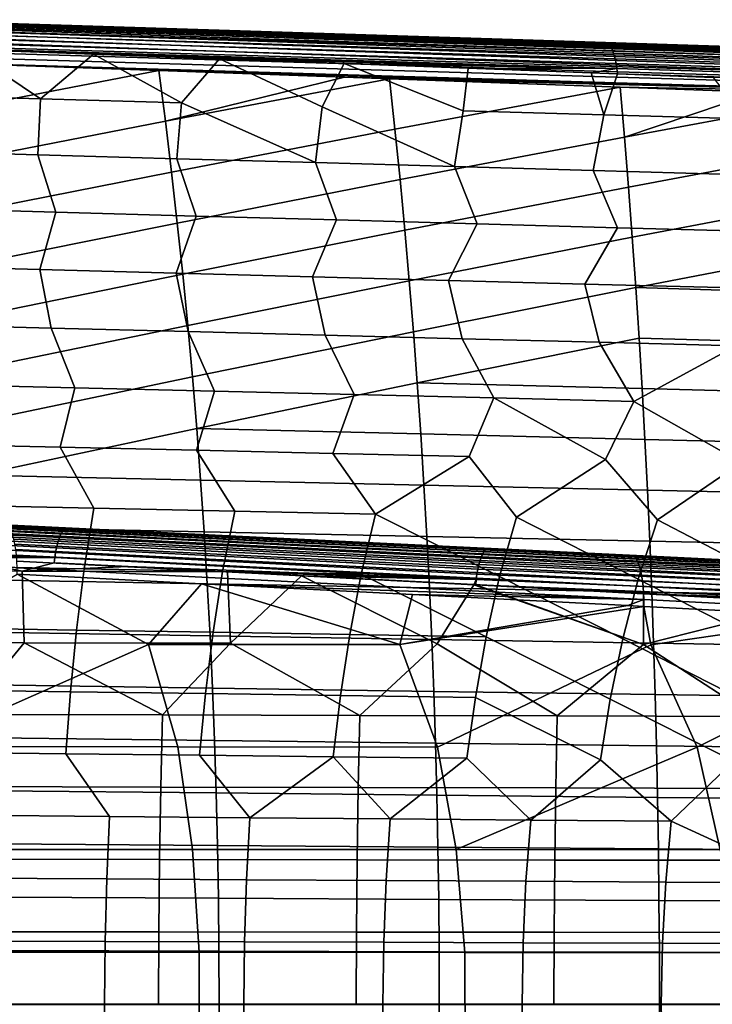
# Model space of a CAD drawing. Header units: metres. Extents: x -25 to 132, y -25 to 25.
# Tile 192 of 256: x 76 to 88, y 0 to 17. Entities that reach past the tile are written whole.
import ezdxf

# ---------------------------------------------------------------- set-up
doc = ezdxf.new("R2010")
doc.units = ezdxf.units.M
doc.layers.add('solid_12_061_071_XXX', color=7, linetype='CONTINUOUS')

msp = doc.modelspace()

# ---------------------------------------------------------------- linework, layer by layer
at = {"layer": 'solid_12_061_071_XXX'}
for points in [[(74.996338, 17.197098, 75.06823), (76.530128, 17.152782, 74.508347), (73.502213, 17.249365, 73.616737)], [(73.532494, 17.242462, 73.513809), (73.502213, 17.249365, 73.616737), (76.530128, 17.152782, 74.508347), (86.092888, 16.842104, 77.219818)], [(73.561752, 17.222822, 73.412216), (73.532494, 17.242462, 73.513809), (86.092888, 16.842104, 77.219818), (86.121666, 16.823439, 77.120361)], [(73.589775, 17.19072, 73.313492), (73.561752, 17.222822, 73.412216), (86.121666, 16.823439, 77.120361), (86.149277, 16.792822, 77.023567)], [(73.616158, 17.146614, 73.21904), (73.589775, 17.19072, 73.313492), (86.149277, 16.792822, 77.023567), (86.175339, 16.750675, 76.930756)], [(73.640526, 17.091131, 73.130211), (73.616158, 17.146614, 73.21904), (86.175339, 16.750675, 76.930756), (86.199493, 16.697575, 76.843208)], [(73.662529, 17.025068, 73.048271), (73.640526, 17.091131, 73.130211), (86.199493, 16.697575, 76.843208), (86.221428, 16.634243, 76.762108)], [(74.047913, 17.188799, 83.216026), (73.857849, 17.187122, 84.845444), (79.064842, 17.014492, 86.330208), (79.287415, 17.016157, 84.71122)], [(79.064842, 17.014492, 86.330208), (73.857849, 17.187122, 84.845444), (74.840576, 17.146866, 86.696075)], [(74.237625, 17.190477, 81.586494), (74.047913, 17.188799, 83.216026), (79.287415, 17.016157, 84.71122), (79.509583, 17.017822, 83.09211)], [(74.427284, 17.192148, 79.95694), (74.237625, 17.190477, 81.586494), (79.509583, 17.017822, 83.09211), (79.731667, 17.01948, 81.472961)], [(74.278854, 17.107676, 86.863586), (74.251045, 17.065113, 86.957298), (92.455711, 16.450413, 92.096725), (92.484322, 16.496201, 92.000435)], [(74.307472, 17.138384, 86.765579), (74.278854, 17.107676, 86.863586), (92.484322, 16.496201, 92.000435), (92.513855, 16.529356, 91.899368)], [(74.33651, 17.156813, 86.664665), (74.307472, 17.138384, 86.765579), (92.513855, 16.529356, 91.899368), (92.543861, 16.549377, 91.795036)], [(92.543861, 16.549377, 91.795036), (92.57383, 16.555967, 91.688995), (90.813591, 16.614607, 91.193657), (74.33651, 17.156813, 86.664665)], [(74.33651, 17.156813, 86.664665), (90.813591, 16.614607, 91.193657), (86.836998, 16.747093, 90.074402)], [(74.33651, 17.156813, 86.664665), (86.836998, 16.747093, 90.074402), (82.8507, 16.879919, 88.952118)], [(74.33651, 17.156813, 86.664665), (82.8507, 16.879919, 88.952118), (78.853668, 17.013117, 87.8265)], [(74.33651, 17.156813, 86.664665), (78.853668, 17.013117, 87.8265), (74.840576, 17.146866, 86.696075)], [(74.617294, 17.193796, 78.327477), (74.427284, 17.192148, 79.95694), (79.731667, 17.01948, 81.472961), (79.954155, 17.021114, 79.85392)], [(74.806984, 17.195446, 76.697906), (74.617294, 17.193796, 78.327477), (79.954155, 17.021114, 79.85392), (80.176262, 17.022749, 78.234749)], [(80.176262, 17.022749, 78.234749), (80.397972, 17.024385, 76.615463), (74.996338, 17.197098, 75.06823), (74.806984, 17.195446, 76.697906)], [(79.064842, 17.014492, 86.330208), (74.840576, 17.146866, 86.696075), (78.853668, 17.013117, 87.8265)], [(74.996338, 17.197098, 75.06823), (80.397972, 17.024385, 76.615463), (76.530128, 17.152782, 74.508347)], [(80.397972, 17.024385, 76.615463), (80.405327, 17.029146, 75.650589), (76.530128, 17.152782, 74.508347)], [(86.092888, 16.842104, 77.219818), (76.530128, 17.152782, 74.508347), (80.405327, 17.029146, 75.650589)], [(73.681847, 16.949364, 72.974388), (73.662529, 17.025068, 73.048271), (86.221428, 16.634243, 76.762108), (86.240822, 16.561546, 76.688568)], [(73.698219, 16.865101, 72.909622), (73.681847, 16.949364, 72.974388), (86.240822, 16.561546, 76.688568), (86.257423, 16.480482, 76.623596)], [(74.199409, 16.946985, 87.126671), (74.176308, 16.873075, 87.199959), (92.379631, 16.245016, 92.342896), (92.402969, 16.323868, 92.269249)], [(74.224434, 17.011299, 87.045403), (74.199409, 16.946985, 87.126671), (92.402969, 16.323868, 92.269249), (92.428459, 16.392679, 92.186783)], [(74.251045, 17.065113, 86.957298), (74.224434, 17.011299, 87.045403), (92.428459, 16.392679, 92.186783), (92.455711, 16.450413, 92.096725)], [(84.27021, 16.841917, 87.814499), (79.064842, 17.014492, 86.330208), (78.853668, 17.013117, 87.8265), (82.8507, 16.879919, 88.952118)], [(79.287415, 17.016157, 84.71122), (79.064842, 17.014492, 86.330208), (84.27021, 16.841917, 87.814499), (84.525917, 16.84355, 86.206131)], [(79.509583, 17.017822, 83.09211), (79.287415, 17.016157, 84.71122), (84.525917, 16.84355, 86.206131), (84.781158, 16.845182, 84.59761)], [(79.731667, 17.01948, 81.472961), (79.509583, 17.017822, 83.09211), (84.781158, 16.845182, 84.59761), (85.036308, 16.846807, 82.989059)], [(79.954155, 17.021114, 79.85392), (79.731667, 17.01948, 81.472961), (85.036308, 16.846807, 82.989059), (85.291908, 16.848404, 81.380615)], [(79.954155, 17.021114, 79.85392), (85.547066, 16.850004, 79.772034), (85.801781, 16.851604, 78.163315), (80.176262, 17.022749, 78.234749)], [(85.547066, 16.850004, 79.772034), (79.954155, 17.021114, 79.85392), (85.291908, 16.848404, 81.380615)], [(80.176262, 17.022749, 78.234749), (85.801781, 16.851604, 78.163315), (84.259834, 16.906136, 76.788002), (80.397972, 17.024385, 76.615463)], [(80.397972, 17.024385, 76.615463), (84.259834, 16.906136, 76.788002), (80.405327, 17.029146, 75.650589)], [(86.092888, 16.842104, 77.219818), (80.405327, 17.029146, 75.650589), (84.259834, 16.906136, 76.788002)], [(86.257423, 16.480482, 76.623596), (86.270996, 16.392153, 76.568077), (73.713547, 16.772894, 72.855125), (73.698219, 16.865101, 72.909622)], [(86.270996, 16.392153, 76.568077), (74.874199, 16.729362, 73.193047), (73.713547, 16.772894, 72.855125)], [(74.137154, 16.700737, 87.318588), (92.358788, 16.157309, 92.406609), (92.379631, 16.245016, 92.342896), (74.155457, 16.790607, 87.264229)], [(74.176308, 16.873075, 87.199959), (74.155457, 16.790607, 87.264229), (92.379631, 16.245016, 92.342896)], [(84.27021, 16.841917, 87.814499), (82.8507, 16.879919, 88.952118), (86.836998, 16.747093, 90.074402)], [(85.801781, 16.851604, 78.163315), (86.07209, 16.848288, 77.323212), (84.259834, 16.906136, 76.788002)], [(86.092888, 16.842104, 77.219818), (84.259834, 16.906136, 76.788002), (86.07209, 16.848288, 77.323212)], [(84.525917, 16.84355, 86.206131), (84.27021, 16.841917, 87.814499), (89.475082, 16.669359, 89.298653), (89.764107, 16.670954, 87.700951)], [(89.475082, 16.669359, 89.298653), (84.27021, 16.841917, 87.814499), (86.836998, 16.747093, 90.074402)], [(84.781158, 16.845182, 84.59761), (84.525917, 16.84355, 86.206131), (89.764107, 16.670954, 87.700951), (90.05262, 16.672548, 86.103088)], [(85.036308, 16.846807, 82.989059), (84.781158, 16.845182, 84.59761), (90.05262, 16.672548, 86.103088), (90.341026, 16.674133, 84.505173)], [(85.291908, 16.848404, 81.380615), (85.036308, 16.846807, 82.989059), (90.341026, 16.674133, 84.505173), (90.629936, 16.675688, 82.907394)], [(85.547066, 16.850004, 79.772034), (85.291908, 16.848404, 81.380615), (90.629936, 16.675688, 82.907394), (90.918358, 16.677244, 81.309456)], [(90.918358, 16.677244, 81.309456), (91.206291, 16.678802, 79.711365), (85.801781, 16.851604, 78.163315), (85.547066, 16.850004, 79.772034)], [(85.801781, 16.851604, 78.163315), (91.206291, 16.678802, 79.711365), (88.059013, 16.784855, 77.910355), (86.07209, 16.848288, 77.323212)], [(86.092888, 16.842104, 77.219818), (86.07209, 16.848288, 77.323212), (88.059013, 16.784855, 77.910355), (98.649506, 16.441355, 80.938286)], [(86.121666, 16.823439, 77.120361), (86.092888, 16.842104, 77.219818), (98.649506, 16.441355, 80.938286), (98.678047, 16.423306, 80.840073)], [(86.149277, 16.792822, 77.023567), (86.121666, 16.823439, 77.120361), (98.678047, 16.423306, 80.840073), (98.705467, 16.393599, 80.744408)], [(86.175339, 16.750675, 76.930756), (86.149277, 16.792822, 77.023567), (98.705467, 16.393599, 80.744408), (98.731392, 16.352633, 80.652565)], [(86.199493, 16.697575, 76.843208), (86.175339, 16.750675, 76.930756), (98.731392, 16.352633, 80.652565), (98.755478, 16.300951, 80.565765)], [(89.475082, 16.669359, 89.298653), (86.836998, 16.747093, 90.074402), (90.813591, 16.614607, 91.193657)], [(74.874199, 16.729362, 73.193047), (76.17038, 15.861195, 73.144196), (73.701553, 15.931586, 72.394768)], [(92.340759, 16.062067, 92.459435), (74.121651, 16.604727, 87.362274), (74.1091, 16.503925, 87.394638), (92.325813, 15.960721, 92.500565)], [(74.121651, 16.604727, 87.362274), (92.340759, 16.062067, 92.459435), (92.358788, 16.157309, 92.406609), (74.137154, 16.700737, 87.318588)], [(74.874199, 16.729362, 73.193047), (77.097298, 16.645819, 73.840736), (76.17038, 15.861195, 73.144196)], [(86.270996, 16.392153, 76.568077), (77.097298, 16.645819, 73.840736), (74.874199, 16.729362, 73.193047)], [(77.097298, 16.645819, 73.840736), (78.639229, 15.791016, 73.893555), (76.17038, 15.861195, 73.144196)], [(77.097298, 16.645819, 73.840736), (79.303787, 16.56267, 74.484154), (78.639229, 15.791016, 73.893555)], [(86.270996, 16.392153, 76.568077), (79.303787, 16.56267, 74.484154), (77.097298, 16.645819, 73.840736)], [(86.221428, 16.634243, 76.762108), (86.199493, 16.697575, 76.843208), (98.755478, 16.300951, 80.565765), (98.777412, 16.239243, 80.485161)], [(86.240822, 16.561546, 76.688568), (86.221428, 16.634243, 76.762108), (98.777412, 16.239243, 80.485161), (98.79689, 16.168327, 80.411827)], [(92.325813, 15.960721, 92.500565), (74.1091, 16.503925, 87.394638), (74.198021, 16.500761, 87.419739)], [(92.325813, 15.960721, 92.500565), (74.198021, 16.500761, 87.419739), (74.248909, 16.498951, 87.434097)], [(74.332344, 15.606792, 87.705727), (78.242485, 16.356802, 88.561119), (74.248909, 16.498951, 87.434097)], [(92.325813, 15.960721, 92.500565), (74.248909, 16.498951, 87.434097), (78.242485, 16.356802, 88.561119)], [(79.303787, 16.56267, 74.484154), (81.108109, 15.721045, 74.642838), (80.990585, 14.744297, 74.168976), (78.639229, 15.791016, 73.893555)], [(79.303787, 16.56267, 74.484154), (81.493675, 16.479912, 75.123306), (81.108109, 15.721045, 74.642838)], [(86.270996, 16.392153, 76.568077), (81.493675, 16.479912, 75.123306), (79.303787, 16.56267, 74.484154)], [(81.493675, 16.479912, 75.123306), (83.577026, 15.65128, 75.392029), (83.424362, 14.675833, 74.9272), (81.108109, 15.721045, 74.642838)], [(81.493675, 16.479912, 75.123306), (83.666954, 16.397535, 75.758186), (83.577026, 15.65128, 75.392029)], [(86.270996, 16.392153, 76.568077), (83.666954, 16.397535, 75.758186), (81.493675, 16.479912, 75.123306)], [(83.666954, 16.397535, 75.758186), (85.822304, 16.315508, 76.388374), (86.045975, 15.581717, 76.141129), (83.577026, 15.65128, 75.392029)], [(86.270996, 16.392153, 76.568077), (85.822304, 16.315508, 76.388374), (83.666954, 16.397535, 75.758186)], [(86.270996, 16.392153, 76.568077), (86.282928, 16.297926, 76.523117), (85.822304, 16.315508, 76.388374)], [(86.257423, 16.480482, 76.623596), (86.240822, 16.561546, 76.688568), (98.79689, 16.168327, 80.411827), (98.81366, 16.089151, 80.346741)], [(86.270996, 16.392153, 76.568077), (86.257423, 16.480482, 76.623596), (98.81366, 16.089151, 80.346741), (98.827492, 16.002769, 80.290771)], [(98.827492, 16.002769, 80.290771), (98.838211, 15.910331, 80.244667), (86.282928, 16.297926, 76.523117), (86.270996, 16.392153, 76.568077)], [(74.458939, 14.709978, 87.97538), (78.357643, 15.468925, 88.830185), (78.242485, 16.356802, 88.561119), (74.332344, 15.606792, 87.705727)], [(78.242485, 16.356802, 88.561119), (78.357643, 15.468925, 88.830185), (81.495491, 16.240915, 89.478889)], [(92.325813, 15.960721, 92.500565), (78.242485, 16.356802, 88.561119), (81.495491, 16.240915, 89.478889)], [(78.357643, 15.468925, 88.830185), (82.287399, 16.21269, 89.702271), (81.495491, 16.240915, 89.478889)], [(92.325813, 15.960721, 92.500565), (81.495491, 16.240915, 89.478889), (82.287399, 16.21269, 89.702271)], [(85.822304, 16.315508, 76.388374), (86.282928, 16.297926, 76.523117), (86.045975, 15.581717, 76.141129)], [(86.282928, 16.297926, 76.523117), (87.958984, 16.233809, 77.013634), (88.514961, 15.51235, 76.890121), (86.045975, 15.581717, 76.141129)], [(98.838211, 15.910331, 80.244667), (87.958984, 16.233809, 77.013634), (86.282928, 16.297926, 76.523117)], [(78.465324, 14.578583, 89.083603), (82.382118, 15.33123, 89.954018), (82.287399, 16.21269, 89.702271), (78.357643, 15.468925, 88.830185)], [(82.382118, 15.33123, 89.954018), (86.330421, 16.068501, 90.842506), (82.287399, 16.21269, 89.702271)], [(92.325813, 15.960721, 92.500565), (82.287399, 16.21269, 89.702271), (86.330421, 16.068501, 90.842506)], [(82.470978, 14.447354, 90.191269), (86.405792, 15.193247, 91.077339), (86.330421, 16.068501, 90.842506), (82.382118, 15.33123, 89.954018)], [(86.330421, 16.068501, 90.842506), (86.405792, 15.193247, 91.077339), (88.747574, 15.982234, 91.524025)], [(92.325813, 15.960721, 92.500565), (86.330421, 16.068501, 90.842506), (88.747574, 15.982234, 91.524025)], [(76.17038, 15.861195, 73.144196), (76.123123, 14.881767, 72.652313), (73.689423, 14.95078, 71.89389), (73.701553, 15.931586, 72.394768)], [(86.405792, 15.193247, 91.077339), (90.373718, 15.924169, 91.982437), (88.747574, 15.982234, 91.524025)], [(86.475922, 14.31586, 91.298485), (90.428619, 15.055289, 92.200043), (90.373718, 15.924169, 91.982437), (86.405792, 15.193247, 91.077339)], [(78.639229, 15.791016, 73.893555), (78.556839, 14.812941, 73.410683), (76.123123, 14.881767, 72.652313), (76.17038, 15.861195, 73.144196)], [(78.639229, 15.791016, 73.893555), (80.990585, 14.744297, 74.168976), (78.556839, 14.812941, 73.410683)], [(81.108109, 15.721045, 74.642838), (83.424362, 14.675833, 74.9272), (80.990585, 14.744297, 74.168976)], [(86.045975, 15.581717, 76.141129), (85.858177, 14.607546, 75.685341), (83.424362, 14.675833, 74.9272), (83.577026, 15.65128, 75.392029)], [(88.514961, 15.51235, 76.890121), (88.292015, 14.539433, 76.44339), (85.858177, 14.607546, 75.685341), (86.045975, 15.581717, 76.141129)], [(74.57785, 13.810345, 88.228706), (78.465324, 14.578583, 89.083603), (78.357643, 15.468925, 88.830185), (74.458939, 14.709978, 87.97538)], [(78.566467, 13.6856, 89.321678), (82.470978, 14.447354, 90.191269), (82.382118, 15.33123, 89.954018), (78.465324, 14.578583, 89.083603)], [(82.554436, 13.561017, 90.414169), (86.475922, 14.31586, 91.298485), (86.405792, 15.193247, 91.077339), (82.470978, 14.447354, 90.191269)], [(86.541786, 13.436191, 91.506256), (90.48011, 14.184396, 92.405151), (90.428619, 15.055289, 92.200043), (86.475922, 14.31586, 91.298485)], [(73.689423, 14.95078, 71.89389), (76.123123, 14.881767, 72.652313), (76.438179, 13.876972, 72.303757), (73.977493, 13.945487, 71.518181)], [(76.123123, 14.881767, 72.652313), (78.556839, 14.812941, 73.410683), (78.89888, 13.808627, 73.089279), (76.438179, 13.876972, 72.303757)], [(78.556839, 14.812941, 73.410683), (80.990585, 14.744297, 74.168976), (81.359612, 13.740448, 73.874733), (78.89888, 13.808627, 73.089279)], [(80.990585, 14.744297, 74.168976), (83.424362, 14.675833, 74.9272), (83.820366, 13.672434, 74.660126), (81.359612, 13.740448, 73.874733)], [(83.424362, 14.675833, 74.9272), (85.858177, 14.607546, 75.685341), (86.281151, 13.604583, 75.445435), (83.820366, 13.672434, 74.660126)], [(74.689087, 12.907927, 88.465706), (78.566467, 13.6856, 89.321678), (78.465324, 14.578583, 89.083603), (74.57785, 13.810345, 88.228706)], [(85.858177, 14.607546, 75.685341), (88.292015, 14.539433, 76.44339), (88.741966, 13.536893, 76.230667), (86.281151, 13.604583, 75.445435)], [(78.661072, 12.790016, 89.544418), (82.554436, 13.561017, 90.414169), (82.470978, 14.447354, 90.191269), (78.566467, 13.6856, 89.321678)], [(82.6325, 12.672262, 90.622704), (86.541786, 13.436191, 91.506256), (86.475922, 14.31586, 91.298485), (82.554436, 13.561017, 90.414169)], [(86.603386, 12.554286, 91.700653), (90.528465, 13.311397, 92.59787), (90.48011, 14.184396, 92.405151), (86.541786, 13.436191, 91.506256)], [(76.438179, 13.876972, 72.303757), (76.154373, 12.874496, 71.793518), (73.764771, 12.939058, 71.013565), (73.977493, 13.945487, 71.518181)], [(78.89888, 13.808627, 73.089279), (78.543999, 12.810073, 72.573425), (76.154373, 12.874496, 71.793518), (76.438179, 13.876972, 72.303757)], [(81.359612, 13.740448, 73.874733), (80.93364, 12.74579, 73.353279), (78.543999, 12.810073, 72.573425), (78.89888, 13.808627, 73.089279)], [(74.792633, 12.002755, 88.686378), (78.661072, 12.790016, 89.544418), (78.566467, 13.6856, 89.321678), (74.689087, 12.907927, 88.465706)], [(83.820366, 13.672434, 74.660126), (83.323311, 12.681646, 74.13308), (80.93364, 12.74579, 73.353279), (81.359612, 13.740448, 73.874733)], [(86.281151, 13.604583, 75.445435), (85.712997, 12.61764, 74.912819), (83.323311, 12.681646, 74.13308), (83.820366, 13.672434, 74.660126)], [(78.749146, 11.891869, 89.751816), (82.6325, 12.672262, 90.622704), (82.554436, 13.561017, 90.414169), (78.661072, 12.790016, 89.544418)], [(88.741966, 13.536893, 76.230667), (88.102715, 12.553772, 75.69249), (85.712997, 12.61764, 74.912819), (86.281151, 13.604583, 75.445435)], [(82.705162, 11.781133, 90.816887), (86.603386, 12.554286, 91.700653), (86.541786, 13.436191, 91.506256), (82.6325, 12.672262, 90.622704)], [(86.603386, 12.554286, 91.700653), (90.573692, 12.436346, 92.778175), (90.528465, 13.311397, 92.59787)], [(73.764771, 12.939058, 71.013565), (76.154373, 12.874496, 71.793518), (76.356903, 11.845456, 71.471436), (73.955536, 11.907595, 70.671692)], [(74.888512, 11.094864, 88.890717), (78.749146, 11.891869, 89.751816), (78.661072, 12.790016, 89.544418), (74.792633, 12.002755, 88.686378)], [(76.154373, 12.874496, 71.793518), (78.543999, 12.810073, 72.573425), (78.758286, 11.783442, 72.271133), (76.356903, 11.845456, 71.471436)], [(78.543999, 12.810073, 72.573425), (80.93364, 12.74579, 73.353279), (81.159691, 11.721553, 73.070793), (78.758286, 11.783442, 72.271133)], [(78.830681, 10.991196, 89.943863), (82.705162, 11.781133, 90.816887), (82.6325, 12.672262, 90.622704), (78.749146, 11.891869, 89.751816)], [(80.93364, 12.74579, 73.353279), (83.323311, 12.681646, 74.13308), (83.561111, 11.659788, 73.870399), (81.159691, 11.721553, 73.070793)], [(83.323311, 12.681646, 74.13308), (85.712997, 12.61764, 74.912819), (85.962555, 11.598147, 74.669952), (83.561111, 11.659788, 73.870399)], [(85.712997, 12.61764, 74.912819), (88.102715, 12.553772, 75.69249), (88.364014, 11.536631, 75.469452), (85.962555, 11.598147, 74.669952)], [(82.772438, 10.887671, 90.996712), (86.660721, 11.670195, 91.881668), (86.603386, 12.554286, 91.700653), (82.705162, 11.781133, 90.816887)], [(86.603386, 12.554286, 91.700653), (86.660721, 11.670195, 91.881668), (90.615776, 11.559298, 92.946083), (90.573692, 12.436346, 92.778175)], [(73.955536, 11.907595, 70.671692), (76.356903, 11.845456, 71.471436), (76.76857, 10.799398, 71.253723), (74.318771, 10.859292, 70.422844)], [(74.9767, 10.184286, 89.07872), (78.830681, 10.991196, 89.943863), (78.749146, 11.891869, 89.751816), (74.888512, 11.094864, 88.890717)], [(76.356903, 11.845456, 71.471436), (78.758286, 11.783442, 72.271133), (79.218376, 10.739618, 72.084564), (76.76857, 10.799398, 71.253723)], [(78.758286, 11.783442, 72.271133), (81.159691, 11.721553, 73.070793), (81.668205, 10.679953, 72.915367), (79.218376, 10.739618, 72.084564)], [(78.905685, 10.088036, 90.120567), (82.772438, 10.887671, 90.996712), (82.705162, 11.781133, 90.816887), (78.830681, 10.991196, 89.943863)], [(81.159691, 11.721553, 73.070793), (83.561111, 11.659788, 73.870399), (84.11805, 10.620401, 73.746124), (81.668205, 10.679953, 72.915367)], [(82.772438, 10.887671, 90.996712), (86.713799, 10.783966, 92.049294), (86.660721, 11.670195, 91.881668)], [(83.561111, 11.659788, 73.870399), (85.962555, 11.598147, 74.669952), (86.567917, 10.560964, 74.576828), (84.11805, 10.620401, 73.746124)], [(85.962555, 11.598147, 74.669952), (88.364014, 11.536631, 75.469452), (86.567917, 10.560964, 74.576828)], [(86.660721, 11.670195, 91.881668), (86.713799, 10.783966, 92.049294), (90.654732, 10.680304, 93.101585), (90.615776, 11.559298, 92.946083)], [(88.364014, 11.536631, 75.469452), (89.017799, 10.50164, 75.407494), (88.459183, 9.487837, 74.960266), (86.567917, 10.560964, 74.576828)], [(75.05722, 9.271053, 89.250389), (78.905685, 10.088036, 90.120567), (78.830681, 10.991196, 89.943863), (74.9767, 10.184286, 89.07872)], [(78.905685, 10.088036, 90.120567), (82.83432, 9.991922, 91.162163), (82.772438, 10.887671, 90.996712)], [(82.772438, 10.887671, 90.996712), (82.83432, 9.991922, 91.162163), (86.762619, 9.895648, 92.203537), (86.713799, 10.783966, 92.049294)], [(76.76857, 10.799398, 71.253723), (76.513924, 9.758421, 70.84259), (74.124908, 9.812821, 70.018967), (74.318771, 10.859292, 70.422844)], [(79.218376, 10.739618, 72.084564), (78.902946, 9.704115, 71.666199), (76.513924, 9.758421, 70.84259), (76.76857, 10.799398, 71.253723)], [(81.668205, 10.679953, 72.915367), (81.291985, 9.649903, 72.489769), (78.902946, 9.704115, 71.666199), (79.218376, 10.739618, 72.084564)], [(86.713799, 10.783966, 92.049294), (86.762619, 9.895648, 92.203537), (90.690559, 9.799417, 93.244667), (90.654732, 10.680304, 93.101585)], [(84.11805, 10.620401, 73.746124), (83.68103, 9.595786, 73.313301), (81.291985, 9.649903, 72.489769), (81.668205, 10.679953, 72.915367)], [(84.11805, 10.620401, 73.746124), (86.070099, 9.541763, 74.136803), (84.512817, 8.534601, 73.348045), (83.68103, 9.595786, 73.313301)], [(84.11805, 10.620401, 73.746124), (86.567917, 10.560964, 74.576828), (86.070099, 9.541763, 74.136803)], [(86.567917, 10.560964, 74.576828), (88.459183, 9.487837, 74.960266), (86.983315, 8.483459, 74.21209), (86.070099, 9.541763, 74.136803)], [(75.05722, 9.271053, 89.250389), (78.974159, 9.182425, 90.281921), (78.905685, 10.088036, 90.120567)], [(78.905685, 10.088036, 90.120567), (78.974159, 9.182425, 90.281921), (82.890808, 9.093927, 91.31324), (82.83432, 9.991922, 91.162163)], [(82.83432, 9.991922, 91.162163), (82.890808, 9.093927, 91.31324), (86.807182, 9.005287, 92.344391), (86.762619, 9.895648, 92.203537)], [(86.762619, 9.895648, 92.203537), (86.807182, 9.005287, 92.344391), (90.723259, 8.916692, 93.375328), (90.690559, 9.799417, 93.244667)], [(74.124908, 9.812821, 70.018967), (76.513924, 9.758421, 70.84259), (77.101379, 8.688557, 70.755714), (74.630928, 8.740048, 69.891556)], [(76.513924, 9.758421, 70.84259), (78.902946, 9.704115, 71.666199), (79.571846, 8.637151, 71.619858), (77.101379, 8.688557, 70.755714)], [(78.902946, 9.704115, 71.666199), (81.291985, 9.649903, 72.489769), (82.042328, 8.585833, 72.483963), (79.571846, 8.637151, 71.619858)], [(81.291985, 9.649903, 72.489769), (83.68103, 9.595786, 73.313301), (82.042328, 8.585833, 72.483963)], [(83.68103, 9.595786, 73.313301), (84.512817, 8.534601, 73.348045), (84.214996, 7.490116, 73.019096), (82.042328, 8.585833, 72.483963)], [(86.070099, 9.541763, 74.136803), (86.983315, 8.483459, 74.21209), (86.642685, 7.444978, 73.879074), (84.512817, 8.534601, 73.348045)], [(88.459183, 9.487837, 74.960266), (89.453835, 8.432405, 75.076111), (89.070389, 7.399913, 74.739021), (86.983315, 8.483459, 74.21209)], [(75.05722, 9.271053, 89.250389), (75.130058, 8.355201, 89.405716), (79.036102, 8.274405, 90.427917), (78.974159, 9.182425, 90.281921)], [(78.974159, 9.182425, 90.281921), (79.036102, 8.274405, 90.427917), (82.94191, 8.193731, 91.449951), (82.890808, 9.093927, 91.31324)], [(82.890808, 9.093927, 91.31324), (82.94191, 8.193731, 91.449951), (86.847488, 8.112933, 92.471848), (86.807182, 9.005287, 92.344391)], [(86.807182, 9.005287, 92.344391), (86.847488, 8.112933, 92.471848), (90.752838, 8.032182, 93.493568), (90.723259, 8.916692, 93.375328)], [(69.146179, 8.613676, 150.473099), (76.533348, 8.25225, 152.524719), (76.558128, 8.291929, 152.441971), (69.170372, 8.651176, 150.392059)], [(69.170372, 8.651176, 150.392059), (76.558128, 8.291929, 152.441971), (76.583549, 8.320378, 152.354904), (69.195152, 8.677992, 150.307053)], [(69.195152, 8.677992, 150.307053), (76.583549, 8.320378, 152.354904), (76.609222, 8.337139, 152.264923), (69.220131, 8.693714, 150.21936)], [(69.220131, 8.693714, 150.21936), (76.609222, 8.337139, 152.264923), (76.117867, 8.366859, 152.029114), (69.244804, 8.698109, 150.133759)], [(69.244804, 8.698109, 150.133759), (76.117867, 8.366859, 152.029114), (75.53186, 8.395183, 148.682053)], [(77.101379, 8.688557, 70.755714), (76.931984, 7.625965, 70.439026), (74.504333, 7.67139, 69.578964), (74.630928, 8.740048, 69.891556)], [(79.571846, 8.637151, 71.619858), (79.35965, 7.58061, 71.299072), (76.931984, 7.625965, 70.439026), (77.101379, 8.688557, 70.755714)], [(82.042328, 8.585833, 72.483963), (81.787315, 7.535327, 72.159096), (79.35965, 7.58061, 71.299072), (79.571846, 8.637151, 71.619858)], [(69.080681, 8.443528, 150.680511), (76.466812, 8.073038, 152.734268), (76.48732, 8.141918, 152.672058), (69.10099, 8.509056, 150.618423)], [(69.10099, 8.509056, 150.618423), (76.48732, 8.141918, 152.672058), (76.509621, 8.201977, 152.601822), (69.122932, 8.566061, 150.548935)], [(69.122932, 8.566061, 150.548935), (76.509621, 8.201977, 152.601822), (76.533348, 8.25225, 152.524719), (69.146179, 8.613676, 150.473099)], [(82.042328, 8.585833, 72.483963), (84.214996, 7.490116, 73.019096), (83.981728, 6.436463, 72.739822), (81.787315, 7.535327, 72.159096)], [(84.512817, 8.534601, 73.348045), (86.642685, 7.444978, 73.879074), (86.375046, 6.397469, 73.596992), (84.214996, 7.490116, 73.019096)], [(86.983315, 8.483459, 74.21209), (89.070389, 7.399913, 74.739021), (88.768379, 6.358534, 74.454147), (86.642685, 7.444978, 73.879074)], [(69.032524, 8.206335, 150.813461), (76.419128, 7.825137, 152.863617), (76.432434, 7.913365, 152.830826), (69.046188, 8.291007, 150.778763)], [(69.046188, 8.291007, 150.778763), (76.432434, 7.913365, 152.830826), (76.448418, 7.996443, 152.787476), (69.062325, 8.370474, 150.734222)], [(69.062325, 8.370474, 150.734222), (76.448418, 7.996443, 152.787476), (76.466812, 8.073038, 152.734268), (69.080681, 8.443528, 150.680511)], [(75.130058, 8.355201, 89.405716), (75.195229, 7.436759, 89.544701), (79.091515, 7.364011, 90.558563), (79.036102, 8.274405, 90.427917)], [(76.117867, 8.366859, 152.029114), (76.640213, 8.341685, 152.17337), (79.472198, 8.205276, 149.773071), (75.53186, 8.395183, 148.682053)], [(75.569847, 8.386323, 148.571259), (75.53186, 8.395183, 148.682053), (79.472198, 8.205276, 149.773071), (86.55378, 7.856606, 151.605209)], [(86.584457, 7.833117, 151.490158), (75.599869, 8.363883, 148.458817), (75.569847, 8.386323, 148.571259), (86.55378, 7.856606, 151.605209)], [(86.61351, 7.795392, 151.37851), (75.628365, 8.327847, 148.349564), (75.599869, 8.363883, 148.458817), (86.584457, 7.833117, 151.490158)], [(86.640503, 7.743985, 151.271927), (75.654915, 8.278723, 148.245026), (75.628365, 8.327847, 148.349564), (86.61351, 7.795392, 151.37851)], [(76.609222, 8.337139, 152.264923), (76.640213, 8.341685, 152.17337), (76.117867, 8.366859, 152.029114)], [(76.533348, 8.25225, 152.524719), (83.921165, 7.890678, 154.574249), (83.946564, 7.932733, 154.489456), (76.558128, 8.291929, 152.441971)], [(76.558128, 8.291929, 152.441971), (83.946564, 7.932733, 154.489456), (83.972694, 7.962904, 154.399963), (76.583549, 8.320378, 152.354904)], [(76.583549, 8.320378, 152.354904), (83.972694, 7.962904, 154.399963), (83.999092, 7.98068, 154.307297), (76.609222, 8.337139, 152.264923)], [(76.609222, 8.337139, 152.264923), (83.999092, 7.98068, 154.307297), (84.070145, 7.983597, 154.225464), (76.640213, 8.341685, 152.17337)], [(76.640213, 8.341685, 152.17337), (84.070145, 7.983597, 154.225464), (86.574173, 7.862995, 151.736816), (79.472198, 8.205276, 149.773071)], [(69.032524, 8.206335, 150.813461), (69.02095, 8.117755, 150.837631), (71.705009, 7.978415, 151.581573), (76.419128, 7.825137, 152.863617)], [(86.665039, 7.679655, 151.171982), (75.679161, 8.217198, 148.146667), (75.654915, 8.278723, 148.245026), (86.640503, 7.743985, 151.271927)], [(86.68676, 7.603349, 151.080124), (75.700752, 8.144139, 148.055878), (75.679161, 8.217198, 148.146667), (86.665039, 7.679655, 151.171982)], [(86.705338, 7.51619, 150.997726), (75.719398, 8.060571, 147.973938), (75.700752, 8.144139, 148.055878), (86.68676, 7.603349, 151.080124)], [(76.466812, 8.073038, 152.734268), (83.853554, 7.701339, 154.786407), (83.87426, 7.773986, 154.723999), (76.48732, 8.141918, 152.672058)], [(76.48732, 8.141918, 152.672058), (83.87426, 7.773986, 154.723999), (83.896927, 7.83746, 154.652863), (76.509621, 8.201977, 152.601822)], [(76.509621, 8.201977, 152.601822), (83.896927, 7.83746, 154.652863), (83.921165, 7.890678, 154.574249), (76.533348, 8.25225, 152.524719)], [(79.036102, 8.274405, 90.427917), (79.091515, 7.364011, 90.558563), (82.987625, 7.291376, 91.572289), (82.94191, 8.193731, 91.449951)], [(86.55378, 7.856606, 151.605209), (79.472198, 8.205276, 149.773071), (86.574173, 7.862995, 151.736816)], [(82.94191, 8.193731, 91.449951), (82.987625, 7.291376, 91.572289), (86.883553, 7.218635, 92.585899), (86.847488, 8.112933, 92.471848)], [(86.847488, 8.112933, 92.471848), (86.883553, 7.218635, 92.585899), (90.779289, 7.145938, 93.59938), (90.752838, 8.032182, 93.493568)], [(76.419128, 7.825137, 152.863617), (71.705009, 7.978415, 151.581573), (74.682602, 7.823343, 152.406967)], [(86.720512, 7.419464, 150.92601), (75.734825, 7.967668, 147.901978), (75.719398, 8.060571, 147.973938), (86.705338, 7.51619, 150.997726)], [(86.732048, 7.314594, 150.865997), (75.746826, 7.866734, 147.841019), (75.734825, 7.967668, 147.901978), (86.720512, 7.419464, 150.92601)], [(76.432434, 7.913365, 152.830826), (83.819397, 7.533625, 154.880997), (83.835159, 7.62076, 154.839035), (76.448418, 7.996443, 152.787476)], [(76.448418, 7.996443, 152.787476), (83.835159, 7.62076, 154.839035), (83.853554, 7.701339, 154.786407), (76.466812, 8.073038, 152.734268)], [(83.946564, 7.932733, 154.489456), (91.343132, 7.582122, 156.509003), (91.36779, 7.609104, 156.42392), (83.972694, 7.962904, 154.399963)], [(83.972694, 7.962904, 154.399963), (91.36779, 7.609104, 156.42392), (91.392647, 7.624975, 156.336121), (83.999092, 7.98068, 154.307297)], [(83.999092, 7.98068, 154.307297), (91.392647, 7.624975, 156.336121), (86.855675, 7.849348, 154.993439), (84.070145, 7.983597, 154.225464)], [(84.070145, 7.983597, 154.225464), (86.855675, 7.849348, 154.993439), (86.574173, 7.862995, 151.736816)], [(74.682602, 7.823343, 152.406967), (72.242485, 7.594761, 151.807358), (75.845848, 7.584792, 152.764587)], [(76.419128, 7.825137, 152.863617), (74.682602, 7.823343, 152.406967), (75.845848, 7.584792, 152.764587), (76.405205, 7.733404, 152.884369)], [(86.739784, 7.203126, 150.818619), (75.755226, 7.759189, 147.791931), (75.746826, 7.866734, 147.841019), (86.732048, 7.314594, 150.865997)], [(76.419128, 7.825137, 152.863617), (76.405205, 7.733404, 152.884369), (77.704483, 7.665463, 153.244354), (83.806526, 7.441419, 154.91156)], [(76.419128, 7.825137, 152.863617), (83.806526, 7.441419, 154.91156), (83.819397, 7.533625, 154.880997), (76.432434, 7.913365, 152.830826)], [(83.853554, 7.701339, 154.786407), (91.253922, 7.373702, 156.797501), (91.274109, 7.439429, 156.735458), (83.87426, 7.773986, 154.723999)], [(83.87426, 7.773986, 154.723999), (91.274109, 7.439429, 156.735458), (91.295937, 7.496633, 156.66597), (83.896927, 7.83746, 154.652863)], [(83.896927, 7.83746, 154.652863), (91.295937, 7.496633, 156.66597), (91.319061, 7.54444, 156.590103), (83.921165, 7.890678, 154.574249)], [(83.921165, 7.890678, 154.574249), (91.319061, 7.54444, 156.590103), (91.343132, 7.582122, 156.509003), (83.946564, 7.932733, 154.489456)], [(86.55378, 7.856606, 151.605209), (86.574173, 7.862995, 151.736816), (94.451309, 7.483353, 153.916336), (97.536507, 7.326895, 154.642715)], [(97.568039, 7.302192, 154.52475), (86.584457, 7.833117, 151.490158), (86.55378, 7.856606, 151.605209), (97.536507, 7.326895, 154.642715)], [(91.514709, 7.624804, 156.273529), (94.451309, 7.483353, 153.916336), (86.574173, 7.862995, 151.736816)], [(91.392647, 7.624975, 156.336121), (91.514709, 7.624804, 156.273529), (86.574173, 7.862995, 151.736816), (86.855675, 7.849348, 154.993439)], [(97.597832, 7.262515, 154.410477), (86.61351, 7.795392, 151.37851), (86.584457, 7.833117, 151.490158), (97.568039, 7.302192, 154.52475)], [(97.625404, 7.20848, 154.301666), (86.640503, 7.743985, 151.271927), (86.61351, 7.795392, 151.37851), (97.597832, 7.262515, 154.410477)], [(72.242485, 7.594761, 151.807358), (72.257896, 6.342425, 152.052353), (75.879723, 6.332789, 152.997192), (75.845848, 7.584792, 152.764587)], [(76.931984, 7.625965, 70.439026), (76.801804, 6.553801, 70.168213), (74.408508, 6.593029, 69.310974), (74.504333, 7.67139, 69.578964)], [(86.743599, 7.086702, 150.784531), (75.759911, 7.646542, 147.755386), (75.755226, 7.759189, 147.791931), (86.739784, 7.203126, 150.818619)], [(75.759911, 7.646542, 147.755386), (86.743599, 7.086702, 150.784531), (78.988136, 7.365572, 148.623184), (75.758331, 7.530539, 147.731216)], [(76.405205, 7.733404, 152.884369), (75.845848, 7.584792, 152.764587), (77.704483, 7.665463, 153.244354)], [(77.704483, 7.665463, 153.244354), (75.845848, 7.584792, 152.764587), (79.447975, 7.574155, 153.727234)], [(79.35965, 7.58061, 71.299072), (79.195107, 6.51463, 71.025429), (76.801804, 6.553801, 70.168213), (76.931984, 7.625965, 70.439026)], [(83.806526, 7.441419, 154.91156), (77.704483, 7.665463, 153.244354), (79.447975, 7.574155, 153.727234)], [(83.819397, 7.533625, 154.880997), (91.219635, 7.220798, 156.895569), (91.235664, 7.300453, 156.851135), (83.835159, 7.62076, 154.839035)], [(83.835159, 7.62076, 154.839035), (91.235664, 7.300453, 156.851135), (91.253922, 7.373702, 156.797501), (83.853554, 7.701339, 154.786407)], [(97.650352, 7.140926, 154.200012), (86.665039, 7.679655, 151.171982), (86.640503, 7.743985, 151.271927), (97.625404, 7.20848, 154.301666)], [(97.672272, 7.060902, 154.107086), (86.68676, 7.603349, 151.080124), (86.665039, 7.679655, 151.171982), (97.650352, 7.140926, 154.200012)], [(97.690826, 6.969648, 154.024323), (86.705338, 7.51619, 150.997726), (86.68676, 7.603349, 151.080124), (97.672272, 7.060902, 154.107086)], [(75.758331, 7.530539, 147.731216), (78.063782, 6.302624, 148.230438), (74.021568, 4.511402, 146.89032), (73.662651, 6.306502, 146.973358)], [(75.195229, 7.436759, 89.544701), (75.252724, 6.515762, 89.667343), (79.140411, 6.451283, 90.673843), (79.091515, 7.364011, 90.558563)], [(75.758331, 7.530539, 147.731216), (78.988136, 7.365572, 148.623184), (78.063782, 6.302624, 148.230438)], [(75.845848, 7.584792, 152.764587), (75.879723, 6.332789, 152.997192), (79.50061, 6.322536, 153.94577), (79.447975, 7.574155, 153.727234)], [(81.787315, 7.535327, 72.159096), (81.588409, 6.475517, 71.882629), (79.195107, 6.51463, 71.025429), (79.35965, 7.58061, 71.299072)], [(80.740997, 7.506342, 154.085159), (79.447975, 7.574155, 153.727234), (79.50061, 6.322536, 153.94577)], [(83.806526, 7.441419, 154.91156), (79.447975, 7.574155, 153.727234), (80.740997, 7.506342, 154.085159)], [(80.740997, 7.506342, 154.085159), (79.50061, 6.322536, 153.94577), (81.768188, 5.058337, 154.698318), (83.120552, 6.311666, 154.898071)], [(83.762482, 7.347575, 154.920761), (80.740997, 7.506342, 154.085159), (83.120552, 6.311666, 154.898071)], [(83.806526, 7.441419, 154.91156), (80.740997, 7.506342, 154.085159), (83.762482, 7.347575, 154.920761)], [(81.787315, 7.535327, 72.159096), (83.981728, 6.436463, 72.739822), (81.588409, 6.475517, 71.882629)], [(83.806526, 7.441419, 154.91156), (83.762482, 7.347575, 154.920761), (83.797104, 7.345754, 154.930328)], [(91.206062, 7.135954, 156.930115), (83.806526, 7.441419, 154.91156), (83.797104, 7.345754, 154.930328), (91.19516, 7.047212, 156.954254)], [(83.806526, 7.441419, 154.91156), (91.206062, 7.135954, 156.930115), (91.219635, 7.220798, 156.895569), (83.819397, 7.533625, 154.880997)], [(84.214996, 7.490116, 73.019096), (86.375046, 6.397469, 73.596992), (86.156845, 5.342501, 73.358978), (83.981728, 6.436463, 72.739822)], [(86.642685, 7.444978, 73.879074), (88.768379, 6.358534, 74.454147), (88.521904, 5.309844, 74.21389), (86.375046, 6.397469, 73.596992)], [(97.705734, 6.868582, 153.953018), (86.720512, 7.419464, 150.92601), (86.705338, 7.51619, 150.997726), (97.690826, 6.969648, 154.024323)], [(97.716759, 6.759272, 153.894287), (86.732048, 7.314594, 150.865997), (86.720512, 7.419464, 150.92601), (97.705734, 6.868582, 153.953018)], [(78.988136, 7.365572, 148.623184), (82.466064, 6.298312, 149.483551), (78.063782, 6.302624, 148.230438)], [(78.988136, 7.365572, 148.623184), (82.691185, 7.175699, 149.645447), (82.466064, 6.298312, 149.483551)], [(86.743599, 7.086702, 150.784531), (82.691185, 7.175699, 149.645447), (78.988136, 7.365572, 148.623184)], [(79.091515, 7.364011, 90.558563), (79.140411, 6.451283, 90.673843), (83.027954, 6.386905, 91.680244), (82.987625, 7.291376, 91.572289)], [(82.987625, 7.291376, 91.572289), (83.027954, 6.386905, 91.680244), (86.915359, 6.322438, 92.686554), (86.883553, 7.218635, 92.585899)], [(83.762482, 7.347575, 154.920761), (83.120552, 6.311666, 154.898071), (85.227188, 5.048828, 155.593307), (86.73954, 6.300177, 155.854095)], [(83.797104, 7.345754, 154.930328), (83.762482, 7.347575, 154.920761), (86.73954, 6.300177, 155.854095)], [(86.739273, 7.190779, 155.742676), (83.797104, 7.345754, 154.930328), (86.73954, 6.300177, 155.854095)], [(91.19516, 7.047212, 156.954254), (83.797104, 7.345754, 154.930328), (86.739273, 7.190779, 155.742676)], [(97.723732, 6.643414, 153.84903), (86.739784, 7.203126, 150.818619), (86.732048, 7.314594, 150.865997), (97.716759, 6.759272, 153.894287)], [(82.691185, 7.175699, 149.645447), (86.462685, 6.981582, 150.686707), (82.466064, 6.298312, 149.483551)], [(86.743599, 7.086702, 150.784531), (86.462685, 6.981582, 150.686707), (82.691185, 7.175699, 149.645447)], [(86.743599, 7.086702, 150.784531), (86.743591, 6.9671, 150.764267), (86.462685, 6.981582, 150.686707)], [(89.641655, 7.03759, 156.54248), (86.739273, 7.190779, 155.742676), (86.73954, 6.300177, 155.854095)], [(91.19516, 7.047212, 156.954254), (86.739273, 7.190779, 155.742676), (89.641655, 7.03759, 156.54248)], [(97.72654, 6.522808, 153.817947), (86.743599, 7.086702, 150.784531), (86.739784, 7.203126, 150.818619), (97.723732, 6.643414, 153.84903)], [(86.743599, 7.086702, 150.784531), (97.72654, 6.522808, 153.817947), (90.249054, 6.786149, 151.732666), (86.743591, 6.9671, 150.764267)], [(86.883553, 7.218635, 92.585899), (86.915359, 6.322438, 92.686554), (90.80262, 6.258016, 93.692764), (90.779289, 7.145938, 93.59938)], [(86.462685, 6.981582, 150.686707), (86.743591, 6.9671, 150.764267), (82.466064, 6.298312, 149.483551)], [(86.743591, 6.9671, 150.764267), (86.869484, 6.293568, 150.732712), (83.127136, 4.504343, 149.512589), (82.466064, 6.298312, 149.483551)], [(89.641655, 7.03759, 156.54248), (86.73954, 6.300177, 155.854095), (88.685646, 5.038827, 156.490433), (90.357582, 6.28807, 156.813858)], [(86.743591, 6.9671, 150.764267), (90.249054, 6.786149, 151.732666), (86.869484, 6.293568, 150.732712)], [(90.249054, 6.786149, 151.732666), (91.274048, 6.28839, 151.977905), (87.680855, 4.500251, 150.820511), (86.869484, 6.293568, 150.732712)], [(76.801804, 6.553801, 70.168213), (76.696671, 5.473605, 69.939224), (74.331635, 5.506496, 69.084259), (74.408508, 6.593029, 69.310974)], [(75.252724, 6.515762, 89.667343), (75.302551, 5.592243, 89.773643), (79.182777, 5.536257, 90.773766), (79.140411, 6.451283, 90.673843)], [(79.195107, 6.51463, 71.025429), (79.061707, 5.44076, 70.794182), (76.696671, 5.473605, 69.939224), (76.801804, 6.553801, 70.168213)], [(81.588409, 6.475517, 71.882629), (81.42675, 5.40796, 71.649124), (79.061707, 5.44076, 70.794182), (79.195107, 6.51463, 71.025429)], [(79.140411, 6.451283, 90.673843), (79.182777, 5.536257, 90.773766), (83.062897, 5.480362, 91.773811), (83.027954, 6.386905, 91.680244)], [(83.981728, 6.436463, 72.739822), (83.791794, 5.375207, 72.504059), (81.42675, 5.40796, 71.649124), (81.588409, 6.475517, 71.882629)], [(83.027954, 6.386905, 91.680244), (83.062897, 5.480362, 91.773811), (86.942924, 5.424394, 92.773796), (86.915359, 6.322438, 92.686554)], [(83.981728, 6.436463, 72.739822), (86.156845, 5.342501, 73.358978), (85.982811, 4.281304, 73.164276), (83.791794, 5.375207, 72.504059)], [(86.375046, 6.397469, 73.596992), (88.521904, 5.309844, 74.21389), (88.325172, 4.255044, 74.017403), (86.156845, 5.342501, 73.358978)], [(75.879723, 6.332789, 152.997192), (72.257896, 6.342425, 152.052353), (71.387924, 5.083924, 152.02623), (74.848557, 5.075885, 152.91478)], [(78.574043, 4.50806, 148.20253), (74.021568, 4.511402, 146.89032), (78.063782, 6.302624, 148.230438)], [(75.879723, 6.332789, 152.997192), (74.848557, 5.075885, 152.91478), (78.30864, 5.067357, 153.805481)], [(79.50061, 6.322536, 153.94577), (75.879723, 6.332789, 152.997192), (78.30864, 5.067357, 153.805481)], [(83.127136, 4.504343, 149.512589), (78.574043, 4.50806, 148.20253), (78.063782, 6.302624, 148.230438), (82.466064, 6.298312, 149.483551)], [(79.50061, 6.322536, 153.94577), (78.30864, 5.067357, 153.805481), (81.768188, 5.058337, 154.698318)], [(83.120552, 6.311666, 154.898071), (81.768188, 5.058337, 154.698318), (85.227188, 5.048828, 155.593307)], [(83.455574, 2.706576, 149.501663), (83.127136, 4.504343, 149.512589), (86.869484, 6.293568, 150.732712), (87.680855, 4.500251, 150.820511)], [(86.73954, 6.300177, 155.854095), (85.227188, 5.048828, 155.593307), (88.685646, 5.038827, 156.490433)], [(86.915359, 6.322438, 92.686554), (86.942924, 5.424394, 92.773796), (90.822838, 5.368467, 93.773705), (90.80262, 6.258016, 93.692764)], [(88.081284, 2.703841, 150.841629), (87.680855, 4.500251, 150.820511), (91.274048, 6.28839, 151.977905), (92.235191, 4.495786, 152.126266)], [(75.302551, 5.592243, 89.773643), (75.344704, 4.666234, 89.863594), (79.21862, 4.618972, 90.858322), (79.182777, 5.536257, 90.773766)], [(79.182777, 5.536257, 90.773766), (79.21862, 4.618972, 90.858322), (83.092468, 4.571789, 91.852997), (83.062897, 5.480362, 91.773811)], [(76.696671, 5.473605, 69.939224), (76.613403, 4.386712, 69.751709), (74.271057, 4.413152, 68.898544), (74.331635, 5.506496, 69.084259)], [(79.061707, 5.44076, 70.794182), (78.95575, 4.360306, 70.604858), (76.613403, 4.386712, 69.751709), (76.696671, 5.473605, 69.939224)], [(81.42675, 5.40796, 71.649124), (81.298103, 4.333936, 71.458), (78.95575, 4.360306, 70.604858), (79.061707, 5.44076, 70.794182)], [(83.791794, 5.375207, 72.504059), (83.640457, 4.307601, 72.311142), (81.298103, 4.333936, 71.458), (81.42675, 5.40796, 71.649124)], [(83.062897, 5.480362, 91.773811), (83.092468, 4.571789, 91.852997), (86.96624, 4.524548, 92.847633), (86.942924, 5.424394, 92.773796)], [(83.791794, 5.375207, 72.504059), (85.982811, 4.281304, 73.164276), (84.762497, 3.224358, 72.614326), (83.640457, 4.307601, 72.311142)], [(86.942924, 5.424394, 92.773796), (86.96624, 4.524548, 92.847633), (90.839935, 4.477345, 93.842209), (90.822838, 5.368467, 93.773705)], [(86.156845, 5.342501, 73.358978), (88.325172, 4.255044, 74.017403), (87.224937, 3.203405, 73.516464), (85.982811, 4.281304, 73.164276)], [(74.814384, 3.810205, 153.051086), (78.277145, 3.803319, 153.931061), (78.30864, 5.067357, 153.805481), (74.848557, 5.075885, 152.91478)], [(78.277145, 3.803319, 153.931061), (81.739609, 3.796043, 154.812225), (81.768188, 5.058337, 154.698318), (78.30864, 5.067357, 153.805481)], [(81.739609, 3.796043, 154.812225), (85.201775, 3.78838, 155.69458), (85.227188, 5.048828, 155.593307), (81.768188, 5.058337, 154.698318)], [(85.201775, 3.78838, 155.69458), (88.663643, 3.780328, 156.57811), (88.685646, 5.038827, 156.490433), (85.227188, 5.048828, 155.593307)], [(75.344704, 4.666234, 89.863594), (75.379196, 3.737769, 89.937195), (79.247948, 3.699467, 90.927513), (79.21862, 4.618972, 90.858322)], [(78.830093, 2.709067, 148.160919), (74.204842, 2.711313, 146.819382), (74.021568, 4.511402, 146.89032), (78.574043, 4.50806, 148.20253)], [(83.455574, 2.706576, 149.501663), (78.830093, 2.709067, 148.160919), (78.574043, 4.50806, 148.20253), (83.127136, 4.504343, 149.512589)], [(79.21862, 4.618972, 90.858322), (79.247948, 3.699467, 90.927513), (83.116653, 3.661231, 91.917793), (83.092468, 4.571789, 91.852997)], [(83.092468, 4.571789, 91.852997), (83.116653, 3.661231, 91.917793), (86.985313, 3.622951, 92.908051), (86.96624, 4.524548, 92.847633)], [(88.081284, 2.703841, 150.841629), (83.455574, 2.706576, 149.501663), (87.680855, 4.500251, 150.820511)], [(86.96624, 4.524548, 92.847633), (86.985313, 3.622951, 92.908051), (90.85392, 3.584703, 93.89827), (90.839935, 4.477345, 93.842209)], [(74.271057, 4.413152, 68.898544), (76.613403, 4.386712, 69.751709), (77.375175, 3.287395, 69.90789), (74.912743, 3.308465, 69.005737)], [(76.613403, 4.386712, 69.751709), (78.95575, 4.360306, 70.604858), (79.837616, 3.266353, 70.810043), (77.375175, 3.287395, 69.90789)], [(78.95575, 4.360306, 70.604858), (81.298103, 4.333936, 71.458), (79.837616, 3.266353, 70.810043)], [(81.298103, 4.333936, 71.458), (82.300056, 3.245341, 71.712189), (79.837616, 3.266353, 70.810043)], [(81.298103, 4.333936, 71.458), (83.640457, 4.307601, 72.311142), (82.300056, 3.245341, 71.712189)], [(83.640457, 4.307601, 72.311142), (84.762497, 3.224358, 72.614326), (82.300056, 3.245341, 71.712189)], [(85.982811, 4.281304, 73.164276), (87.224937, 3.203405, 73.516464), (84.762497, 3.224358, 72.614326)], [(88.325172, 4.255044, 74.017403), (89.687386, 3.182483, 74.418594), (89.578728, 2.123301, 74.310593), (87.224937, 3.203405, 73.516464)], [(74.790108, 2.540031, 153.148102), (78.254784, 2.535208, 154.020386), (78.277145, 3.803319, 153.931061), (74.814384, 3.810205, 153.051086)], [(78.254784, 2.535208, 154.020386), (81.719337, 2.530118, 154.893204), (81.739609, 3.796043, 154.812225), (78.277145, 3.803319, 153.931061)], [(81.719337, 2.530118, 154.893204), (85.183762, 2.524761, 155.766525), (85.201775, 3.78838, 155.69458), (81.739609, 3.796043, 154.812225)], [(75.379196, 3.737769, 89.937195), (75.406013, 2.80688, 89.994446), (79.270752, 2.777779, 90.981331), (79.247948, 3.699467, 90.927513)], [(79.247948, 3.699467, 90.927513), (79.270752, 2.777779, 90.981331), (83.13546, 2.748729, 91.968193), (83.116653, 3.661231, 91.917793)], [(83.116653, 3.661231, 91.917793), (83.13546, 2.748729, 91.968193), (87.000145, 2.719649, 92.955048), (86.985313, 3.622951, 92.908051)], [(85.183762, 2.524761, 155.766525), (88.648048, 2.519137, 156.640366), (88.663643, 3.780328, 156.57811), (85.201775, 3.78838, 155.69458)], [(86.985313, 3.622951, 92.908051), (87.000145, 2.719649, 92.955048), (90.864799, 2.690594, 93.941879), (90.85392, 3.584703, 93.89827)], [(77.375175, 3.287395, 69.90789), (77.329338, 2.19343, 69.804108), (74.879463, 2.207514, 68.902802), (74.912743, 3.308465, 69.005737)], [(79.837616, 3.266353, 70.810043), (79.779213, 2.179366, 70.705406), (77.329338, 2.19343, 69.804108), (77.375175, 3.287395, 69.90789)], [(82.300056, 3.245341, 71.712189), (82.229088, 2.16532, 71.606705), (79.779213, 2.179366, 70.705406), (79.837616, 3.266353, 70.810043)], [(84.762497, 3.224358, 72.614326), (84.67897, 2.151294, 72.508003), (82.229088, 2.16532, 71.606705), (82.300056, 3.245341, 71.712189)], [(87.224937, 3.203405, 73.516464), (87.128845, 2.137287, 73.409302), (84.67897, 2.151294, 72.508003), (84.762497, 3.224358, 72.614326)], [(87.224937, 3.203405, 73.516464), (89.578728, 2.123301, 74.310593), (87.128845, 2.137287, 73.409302)], [(75.406013, 2.80688, 89.994446), (75.425171, 1.8736, 90.035339), (79.287041, 1.853946, 91.019775), (79.270752, 2.777779, 90.981331)], [(79.270752, 2.777779, 90.981331), (79.287041, 1.853946, 91.019775), (83.148888, 1.834328, 92.004196), (83.13546, 2.748729, 91.968193)], [(78.950584, 0.907503, 148.138138), (74.291481, 0.908297, 146.782516), (74.204842, 2.711313, 146.819382), (78.830093, 2.709067, 148.160919)], [(83.609711, 0.906625, 149.493683), (78.950584, 0.907503, 148.138138), (78.830093, 2.709067, 148.160919), (83.455574, 2.706576, 149.501663)], [(83.13546, 2.748729, 91.968193), (83.148888, 1.834328, 92.004196), (87.010735, 1.814691, 92.988617), (87.000145, 2.719649, 92.955048)], [(88.268852, 0.905661, 150.849167), (83.609711, 0.906625, 149.493683), (83.455574, 2.706576, 149.501663), (88.081284, 2.703841, 150.841629)], [(87.000145, 2.719649, 92.955048), (87.010735, 1.814691, 92.988617), (90.872559, 1.795072, 93.97303), (90.864799, 2.690594, 93.941879)], [(74.775612, 1.266911, 153.20607), (78.24144, 1.264435, 154.073746), (78.254784, 2.535208, 154.020386), (74.790108, 2.540031, 153.148102)], [(78.24144, 1.264435, 154.073746), (81.707245, 1.261825, 154.941544), (81.719337, 2.530118, 154.893204), (78.254784, 2.535208, 154.020386)], [(81.707245, 1.261825, 154.941544), (85.173019, 1.259079, 155.809464), (85.183762, 2.524761, 155.766525), (81.719337, 2.530118, 154.893204)], [(85.173019, 1.259079, 155.809464), (88.638756, 1.256198, 156.677505), (88.648048, 2.519137, 156.640366), (85.183762, 2.524761, 155.766525)], [(77.329338, 2.19343, 69.804108), (77.301468, 1.096823, 69.741486), (74.8592, 1.103872, 68.840729), (74.879463, 2.207514, 68.902802)], [(79.779213, 2.179366, 70.705406), (79.743744, 1.089783, 70.642242), (77.301468, 1.096823, 69.741486), (77.329338, 2.19343, 69.804108)], [(82.229088, 2.16532, 71.606705), (82.186012, 1.082752, 71.542999), (79.743744, 1.089783, 70.642242), (79.779213, 2.179366, 70.705406)], [(84.67897, 2.151294, 72.508003), (84.628288, 1.075731, 72.443756), (82.186012, 1.082752, 71.542999), (82.229088, 2.16532, 71.606705)], [(87.128845, 2.137287, 73.409302), (87.070557, 1.06872, 73.344513), (84.628288, 1.075731, 72.443756), (84.67897, 2.151294, 72.508003)], [(89.578728, 2.123301, 74.310593), (89.512833, 1.061719, 74.245262), (87.070557, 1.06872, 73.344513), (87.128845, 2.137287, 73.409302)], [(75.425171, 1.8736, 90.035339), (75.436668, 0.937963, 90.059875), (79.296806, 0.928007, 91.042839), (79.287041, 1.853946, 91.019775)], [(79.287041, 1.853946, 91.019775), (79.296806, 0.928007, 91.042839), (83.156952, 0.918071, 92.025803), (83.148888, 1.834328, 92.004196)], [(83.148888, 1.834328, 92.004196), (83.156952, 0.918071, 92.025803), (87.017082, 0.908125, 93.008766), (87.010735, 1.814691, 92.988617)], [(87.010735, 1.814691, 92.988617), (87.017082, 0.908125, 93.008766), (90.87722, 0.89819, 93.99173), (90.872559, 1.795072, 93.97303)], [(74.770821, -0.007641, 153.22522), (78.237038, -0.007626, 154.09137), (78.24144, 1.264435, 154.073746), (74.775612, 1.266911, 153.20607)], [(78.237038, -0.007626, 154.09137), (81.703247, -0.00761, 154.95752), (81.707245, 1.261825, 154.941544), (78.24144, 1.264435, 154.073746)], [(81.703247, -0.00761, 154.95752), (85.169472, -0.007593, 155.823654), (85.173019, 1.259079, 155.809464), (81.707245, 1.261825, 154.941544)], [(85.169472, -0.007593, 155.823654), (88.635689, -0.007576, 156.689774), (88.638756, 1.256198, 156.677505), (85.173019, 1.259079, 155.809464)], [(74.85128, 0, 68.819572), (74.8592, 1.103872, 68.840729), (77.301468, 1.096823, 69.741486), (77.290787, 0, 69.720062)], [(77.290787, 0, 69.720062), (77.301468, 1.096823, 69.741486), (79.743744, 1.089783, 70.642242), (79.730286, 0, 70.620552)], [(79.730286, 0, 70.620552), (79.743744, 1.089783, 70.642242), (82.186012, 1.082752, 71.542999), (82.169792, 0, 71.521042)], [(82.169792, 0, 71.521042), (82.186012, 1.082752, 71.542999), (84.628288, 1.075731, 72.443756), (84.609291, 0, 72.421524)], [(84.609291, 0, 72.421524), (84.628288, 1.075731, 72.443756), (87.070557, 1.06872, 73.344513), (87.048798, 0, 73.322014)], [(87.048798, 0, 73.322014), (87.070557, 1.06872, 73.344513), (89.512833, 1.061719, 74.245262), (89.488304, 0, 74.222504)], [(78.951027, -0.8949, 148.138062), (74.291801, -0.895683, 146.782394), (74.291481, 0.908297, 146.782516), (78.950584, 0.907503, 148.138138)], [(75.436668, 0.937963, 90.059875), (75.440498, 0, 90.068054), (79.300064, 0, 91.050529), (79.296806, 0.928007, 91.042839)], [(83.610283, -0.894034, 149.493668), (78.951027, -0.8949, 148.138062), (78.950584, 0.907503, 148.138138), (83.609711, 0.906625, 149.493683)], [(79.296806, 0.928007, 91.042839), (79.300064, 0, 91.050529), (83.159637, 0, 92.033005), (83.156952, 0.918071, 92.025803)], [(83.156952, 0.918071, 92.025803), (83.159637, 0, 92.033005), (87.019203, 0, 93.015488), (87.017082, 0.908125, 93.008766)], [(88.269547, -0.893083, 150.849197), (83.610283, -0.894034, 149.493668), (83.609711, 0.906625, 149.493683), (88.268852, 0.905661, 150.849167)], [(87.017082, 0.908125, 93.008766), (87.019203, 0, 93.015488), (90.878769, 0, 93.997963), (90.87722, 0.89819, 93.99173)], [(77.301468, -1.096823, 69.741486), (74.8592, -1.103872, 68.840729), (74.85128, 0, 68.819572), (77.290787, 0, 69.720062)], [(79.296806, -0.928007, 91.042839), (79.300064, 0, 91.050529), (75.440498, 0, 90.068054), (75.436668, -0.937962, 90.059875)], [(79.743744, -1.089783, 70.642242), (77.301468, -1.096823, 69.741486), (77.290787, 0, 69.720062), (79.730286, 0, 70.620552)], [(83.156952, -0.918072, 92.025803), (83.159637, 0, 92.033005), (79.300064, 0, 91.050529), (79.296806, -0.928007, 91.042839)], [(82.186012, -1.082752, 71.542999), (79.743744, -1.089783, 70.642242), (79.730286, 0, 70.620552), (82.169792, 0, 71.521042)], [(84.628288, -1.075731, 72.443756), (82.186012, -1.082752, 71.542999), (82.169792, 0, 71.521042), (84.609291, 0, 72.421524)], [(87.017082, -0.908125, 93.008766), (87.019203, 0, 93.015488), (83.159637, 0, 92.033005), (83.156952, -0.918072, 92.025803)], [(87.070557, -1.06872, 73.344513), (84.628288, -1.075731, 72.443756), (84.609291, 0, 72.421524), (87.048798, 0, 73.322014)], [(90.87722, -0.89819, 93.99173), (90.878769, 0, 93.997963), (87.019203, 0, 93.015488), (87.017082, -0.908125, 93.008766)], [(89.512833, -1.061719, 74.245262), (87.070557, -1.06872, 73.344513), (87.048798, 0, 73.322014), (89.488304, 0, 74.222504)]]:
    msp.add_3dface(points, dxfattribs=at)

doc.saveas('drawing.dxf')
